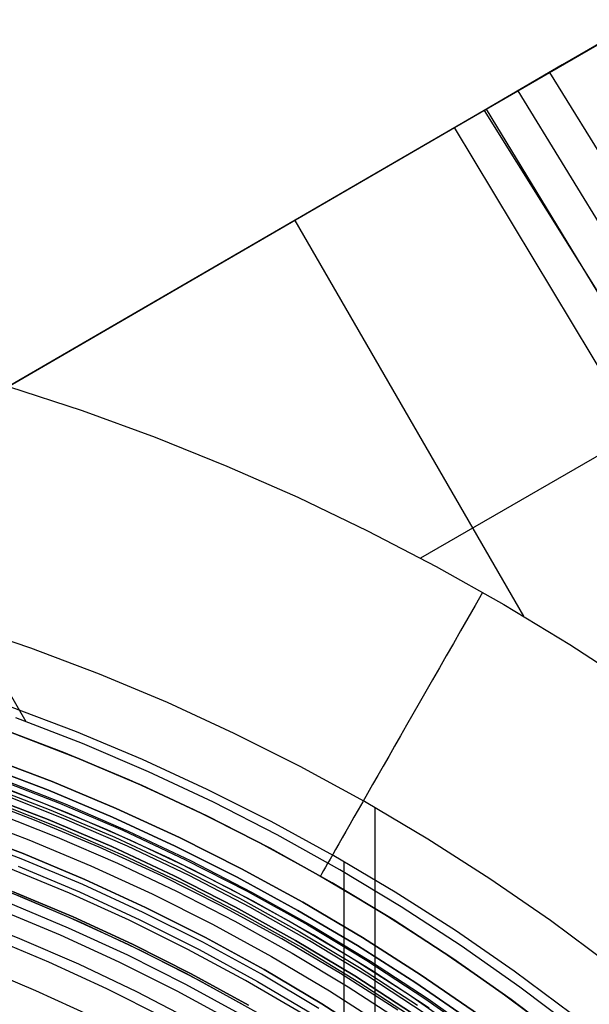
# Model space of a CAD drawing. Header units: millimetres. Extents: x 8929 to 10091, y -2708 to -1691.
# Tile 192 of 196: x 9536 to 9557, y -1998 to -1962. Entities that reach past the tile are written whole.
import ezdxf

# ---------------------------------------------------------------- set-up
doc = ezdxf.new("R2010")
doc.units = ezdxf.units.MM
for name, color, linetype in [('1', 7, 'Continuous'), ('COLOR EXT', 7, 'Continuous'), ('luz', 7, 'Continuous')]:
    doc.layers.add(name, color=color, linetype=linetype)

msp = doc.modelspace()

# ---------------------------------------------------------------- linework, layer by layer
at = {"layer": '1', "color": 7, "true_color": 0xffffff}
for p, q in [((9558.898, -1961.604, 65.376), (9556.041, -1963.265, 65.744)), ((9555.572, -1963.538, 59.673), (9558.239, -1961.988, 59.335)), ((9556.041, -1963.265, 65.744), (9553.174, -1964.932, 65.998)), ((9552.092, -1965.561, 59.909), (9555.572, -1963.538, 59.673)), ((9555.572, -1963.538, 59.673), (9617.125, -2063.412, 59.894)), ((9554.414, -1964.211, 59.791), (9615.596, -2064.315, 59.902)), ((9553.174, -1964.932, 65.998), (9535.764, -1975.053, 65.998)), ((9553.174, -1964.932, 65.998), (9615.332, -2064.47, 65.998)), ((9553.254, -1964.885, 59.87), (9574.491, -1999.924, 59.883)), ((9535.764, -1975.053, 59.909), (9552.092, -1965.561, 59.909)), ((9569.747, -1994.933, 59.909), (9552.092, -1965.561, 59.909)), ((9546.24, -1968.962, 59.909), (9554.618, -1983.472, 59.909)), ((9528.158, -1973.064, 65.998), (9536.398, -1987.336, 65.998)), ((9535.764, -1975.053, 59.909), (9538.459, -1975.938, 59.909)), ((9538.459, -1975.938, 59.909), (9541.124, -1976.911, 59.909)), ((9541.124, -1976.911, 59.909), (9543.755, -1977.97, 59.909)), ((9558.816, -1976.748, 59.909), (9550.852, -1981.346, 59.909)), ((9543.755, -1977.97, 59.909), (9546.351, -1979.114, 59.909)), ((9546.351, -1979.114, 59.909), (9548.908, -1980.342, 59.909)), ((9548.908, -1980.342, 59.909), (9551.424, -1981.653, 59.909)), ((9551.424, -1981.653, 59.909), (9553.895, -1983.045, 59.909)), ((9553.123, -1982.599, 59.909), (9552.851, -1983.076, 59.747)), ((9552.851, -1983.076, 59.747), (9552.581, -1983.547, 59.566)), ((9553.895, -1983.045, 59.909), (9556.32, -1984.517, 59.909)), ((9552.581, -1983.547, 59.566), (9552.315, -1984.013, 59.366)), ((9536.572, -1984.642, 69.704), (9534.02, -1983.774, 69.704)), ((9552.315, -1984.013, 59.366), (9552.052, -1984.473, 59.148)), ((9539.093, -1985.598, 69.704), (9536.572, -1984.642, 69.704)), ((9552.052, -1984.473, 59.148), (9551.793, -1984.926, 58.912)), ((9556.32, -1984.517, 59.909), (9558.695, -1986.067, 59.909)), ((9551.793, -1984.926, 58.912), (9551.539, -1985.372, 58.658)), ((9551.539, -1985.372, 58.658), (9551.288, -1985.81, 58.387)), ((9541.579, -1986.64, 69.704), (9539.093, -1985.598, 69.704)), ((9551.288, -1985.81, 58.387), (9551.043, -1986.24, 58.098)), ((9551.043, -1986.24, 58.098), (9550.803, -1986.66, 57.793)), ((9538.247, -1987.716, 71.704), (9535.8, -1986.788, 71.704)), ((9544.027, -1987.768, 69.704), (9541.579, -1986.64, 69.704)), ((9550.803, -1986.66, 57.793), (9550.568, -1987.071, 57.471)), ((9550.568, -1987.071, 57.471), (9550.338, -1987.473, 57.133)), ((9538.472, -1988.145, 65.998), (9536.023, -1987.197, 65.998)), ((9550.338, -1987.473, 57.133), (9550.115, -1987.864, 56.779)), ((9535.832, -1987.719, 46.606), (9538.263, -1988.66, 46.606)), ((9538.263, -1988.66, 34.804), (9535.832, -1987.719, 34.804)), ((9538.263, -1988.66, 40.705), (9535.832, -1987.719, 40.705)), ((9540.661, -1988.728, 71.704), (9538.247, -1987.716, 71.704)), ((9546.435, -1988.979, 69.704), (9544.027, -1987.768, 69.704)), ((9550.115, -1987.864, 56.779), (9549.898, -1988.244, 56.41)), ((9540.887, -1989.178, 65.998), (9538.472, -1988.145, 65.998)), ((9549.898, -1988.244, 56.41), (9549.687, -1988.613, 56.026)), ((9549.687, -1988.613, 56.026), (9549.483, -1988.971, 55.628)), ((9538.263, -1988.66, 46.606), (9540.66, -1989.685, 46.606)), ((9540.66, -1989.685, 34.804), (9538.263, -1988.66, 34.804)), ((9540.66, -1989.685, 40.705), (9538.263, -1988.66, 40.705)), ((9543.038, -1989.822, 71.704), (9540.661, -1988.728, 71.704)), ((9548.8, -1990.273, 69.704), (9546.435, -1988.979, 69.704)), ((9549.483, -1988.971, 55.628), (9549.285, -1989.316, 55.216)), ((9543.264, -1990.294, 65.998), (9540.887, -1989.178, 65.998)), ((9549.285, -1989.316, 55.216), (9549.095, -1989.649, 54.79)), ((9540.66, -1989.685, 46.606), (9543.019, -1990.792, 46.606)), ((9543.019, -1990.792, 34.804), (9540.66, -1989.685, 34.804)), ((9543.019, -1990.792, 40.705), (9540.66, -1989.685, 40.705)), ((9549.095, -1989.649, 54.79), (9548.912, -1989.969, 54.352)), ((9545.375, -1990.998, 71.704), (9543.038, -1989.822, 71.704)), ((9548.912, -1989.969, 54.352), (9548.737, -1990.275, 53.901)), ((9545.601, -1991.491, 65.998), (9543.264, -1990.294, 65.998)), ((9548.737, -1990.275, 53.901), (9548.57, -1990.568, 53.438)), ((9551.119, -1991.647, 69.704), (9548.8, -1990.273, 69.704)), ((9543.019, -1990.792, 46.606), (9545.339, -1991.981, 46.606)), ((9545.339, -1991.981, 34.804), (9543.019, -1990.792, 34.804)), ((9545.339, -1991.981, 40.705), (9543.019, -1990.792, 40.705)), ((9548.57, -1990.568, 53.438), (9548.411, -1990.847, 52.964)), ((9549.19, -2027.692, 69.704), (9549.19, -1990.496, 69.704)), ((9547.671, -1992.254, 71.704), (9545.375, -1990.998, 71.704)), ((9548.26, -1991.112, 52.479), (9548.117, -1991.361, 51.984)), ((9548.411, -1990.847, 52.964), (9548.26, -1991.112, 52.479)), ((9547.895, -1992.77, 65.998), (9545.601, -1991.491, 65.998)), ((9548.117, -1991.361, 51.984), (9547.982, -1991.596, 51.479)), ((9547.857, -1991.816, 50.965), (9547.74, -1992.021, 50.443)), ((9547.982, -1991.596, 51.479), (9547.857, -1991.816, 50.965)), ((9553.389, -1993.101, 69.704), (9551.119, -1991.647, 69.704)), ((9545.339, -1991.981, 46.606), (9547.616, -1993.25, 46.606)), ((9547.616, -1993.25, 34.804), (9545.339, -1991.981, 34.804)), ((9547.616, -1993.25, 40.705), (9545.339, -1991.981, 40.705)), ((9547.632, -1992.209, 49.913), (9547.534, -1992.382, 49.376)), ((9547.74, -1992.021, 50.443), (9547.632, -1992.209, 49.913)), ((9547.444, -1992.538, 48.833), (9547.364, -1992.678, 48.283)), ((9547.534, -1992.382, 49.376), (9547.444, -1992.538, 48.833)), ((9549.922, -1993.589, 71.704), (9547.671, -1992.254, 71.704)), ((9548.05, -2123.77, 71.704), (9548.05, -1992.471, 71.704)), ((9536.189, -1993.753, 42.804), (9533.936, -1992.881, 42.804)), ((9536.189, -1993.753, 51.854), (9533.936, -1992.881, 51.854)), ((9547.233, -1992.909, 47.169), (9547.181, -1992.999, 46.606)), ((9547.294, -1992.802, 47.728), (9547.233, -1992.909, 47.169)), ((9547.364, -1992.678, 48.283), (9547.294, -1992.802, 47.728)), ((9550.143, -1994.127, 65.998), (9547.895, -1992.77, 65.998)), ((9547.181, -1992.999, 34.804), (9547.181, -1992.999, 46.606)), ((9547.616, -1993.25, 46.606), (9549.848, -1994.597, 46.606)), ((9549.848, -1994.597, 34.804), (9547.616, -1993.25, 34.804)), ((9549.848, -1994.597, 40.705), (9547.616, -1993.25, 40.705)), ((9555.607, -1994.632, 69.704), (9553.389, -1993.101, 69.704)), ((9537.984, -1994.514, 60.904), (9535.793, -1993.594, 60.904)), ((9538.123, -1994.5, 46.153), (9535.91, -1993.572, 46.153)), ((9535.91, -1993.572, 53.153), (9538.123, -1994.5, 53.153)), ((9538.123, -1994.5, 49.653), (9535.91, -1993.572, 49.653)), ((9552.126, -1995, 71.704), (9549.922, -1993.589, 71.704)), ((9535.75, -1993.973, 138.188), (9537.949, -1994.895, 138.188)), ((9538.409, -1994.703, 42.804), (9536.189, -1993.753, 42.804)), ((9538.409, -1994.703, 51.854), (9536.189, -1993.753, 51.854)), ((9552.342, -1995.561, 65.998), (9550.143, -1994.127, 65.998)), ((9536.169, -1995.297, 44.653), (9534.104, -1994.467, 44.653)), ((9540.143, -1995.509, 60.904), (9537.984, -1994.514, 60.904)), ((9540.302, -1995.503, 46.153), (9538.123, -1994.5, 46.153)), ((9538.123, -1994.5, 53.153), (9540.302, -1995.503, 53.153)), ((9540.302, -1995.503, 49.653), (9538.123, -1994.5, 49.653)), ((9540.596, -1995.73, 42.804), (9538.409, -1994.703, 42.804)), ((9540.596, -1995.73, 51.854), (9538.409, -1994.703, 51.854)), ((9549.848, -1994.597, 46.606), (9552.031, -1996.021, 46.606)), ((9552.031, -1996.021, 34.804), (9549.848, -1994.597, 34.804)), ((9552.031, -1996.021, 40.705), (9549.848, -1994.597, 40.705)), ((9557.772, -1996.239, 69.704), (9555.607, -1994.632, 69.704)), ((9537.949, -1994.895, 138.188), (9540.114, -1995.893, 138.188)), ((9554.28, -1996.487, 71.704), (9552.126, -1995, 71.704)), ((9538.33, -1996.236, 44.653), (9536.169, -1995.297, 44.653)), ((9538.33, -1996.236, 44.653), (9536.169, -1995.297, 44.653)), ((9542.266, -1996.577, 60.904), (9540.143, -1995.509, 60.904)), ((9542.445, -1996.582, 46.153), (9540.302, -1995.503, 46.153)), ((9540.302, -1995.503, 53.153), (9542.445, -1996.582, 53.153)), ((9542.445, -1996.582, 49.653), (9540.302, -1995.503, 49.653)), ((9542.746, -1996.831, 42.804), (9540.596, -1995.73, 42.804)), ((9542.746, -1996.831, 51.854), (9540.596, -1995.73, 51.854)), ((9554.491, -1997.071, 65.998), (9552.342, -1995.561, 65.998)), ((9540.114, -1995.893, 138.188), (9542.244, -1996.964, 138.188)), ((9552.031, -1996.021, 46.606), (9554.164, -1997.52, 46.606)), ((9554.164, -1997.52, 34.804), (9552.031, -1996.021, 34.804)), ((9554.164, -1997.52, 40.705), (9552.031, -1996.021, 40.705)), ((9540.457, -1997.25, 44.653), (9538.33, -1996.236, 44.653)), ((9540.457, -1997.25, 44.653), (9538.33, -1996.236, 44.653)), ((9556.381, -1998.047, 71.704), (9554.28, -1996.487, 71.704)), ((9544.352, -1997.717, 60.904), (9542.266, -1996.577, 60.904)), ((9544.55, -1997.733, 46.153), (9542.445, -1996.582, 46.153)), ((9542.445, -1996.582, 53.153), (9544.55, -1997.733, 53.153)), ((9544.55, -1997.733, 49.653), (9542.445, -1996.582, 49.653)), ((9544.856, -1998.007, 42.804), (9542.746, -1996.831, 42.804)), ((9544.856, -1998.007, 51.854), (9542.746, -1996.831, 51.854)), ((9542.548, -1998.336, 44.653), (9540.457, -1997.25, 44.653)), ((9542.548, -1998.336, 44.653), (9540.457, -1997.25, 44.653)), ((9542.244, -1996.964, 138.188), (9544.336, -1998.108, 138.188)), ((9556.586, -1998.655, 65.998), (9554.491, -1997.071, 65.998)), ((9554.164, -1997.52, 46.606), (9556.243, -1999.092, 46.606)), ((9556.243, -1999.092, 34.804), (9554.164, -1997.52, 34.804)), ((9556.243, -1999.092, 40.705), (9554.164, -1997.52, 40.705))]:
    msp.add_line(p, q, dxfattribs=at)
at = {"layer": 'COLOR EXT', "color": 30, "true_color": 0xff8d00}
for p, q in [((9535.357, -1987.546, 34.804), (9537.778, -1988.464, 34.804)), ((9535.357, -1987.546, -30.696), (9537.778, -1988.464, -30.696)), ((9535.357, -1987.546, 2.054), (9537.778, -1988.464, 2.054)), ((9537.778, -1988.464, 34.804), (9540.166, -1989.465, 34.804)), ((9537.778, -1988.464, -30.696), (9540.166, -1989.465, -30.696)), ((9537.778, -1988.464, 2.054), (9540.166, -1989.465, 2.054)), ((9534.968, -1988.628, -28.696), (9537.352, -1989.532, -28.696)), ((9537.352, -1989.532, -30.696), (9534.968, -1988.628, -30.696)), ((9534.968, -1988.628, -29.696), (9537.352, -1989.532, -29.696)), ((9534.68, -1989.428, 34.804), (9537.036, -1990.322, 34.804)), ((9534.68, -1989.428, 28.204), (9537.036, -1990.322, 28.204)), ((9537.352, -1989.532, -28.696), (9539.703, -1990.518, -28.696)), ((9539.703, -1990.518, -30.696), (9537.352, -1989.532, -30.696)), ((9537.352, -1989.532, -29.696), (9539.703, -1990.518, -29.696)), ((9540.166, -1989.465, 34.804), (9542.517, -1990.548, 34.804)), ((9540.166, -1989.465, -30.696), (9542.517, -1990.548, -30.696)), ((9540.166, -1989.465, 2.054), (9542.517, -1990.548, 2.054)), ((9537.816, -1990.909, -28.696), (9535.485, -1989.989, -28.696)), ((9537.912, -1990.678, 21.604), (9535.572, -1989.755, 21.604)), ((9535.39, -1990.336, -4.596), (9537.679, -1991.239, -4.596)), ((9537.036, -1990.322, 34.804), (9539.36, -1991.296, 34.804)), ((9537.036, -1990.322, 28.204), (9539.36, -1991.296, 28.204)), ((9535.309, -1990.687, 19.504), (9537.543, -1991.569, 19.504)), ((9540.219, -1991.68, 21.604), (9537.912, -1990.678, 21.604)), ((9539.703, -1990.518, -28.696), (9542.018, -1991.584, -28.696)), ((9542.018, -1991.584, -30.696), (9539.703, -1990.518, -30.696)), ((9539.703, -1990.518, -29.696), (9542.018, -1991.584, -29.696)), ((9542.517, -1990.548, 34.804), (9544.83, -1991.712, 34.804)), ((9542.517, -1990.548, -30.696), (9544.83, -1991.712, -30.696)), ((9542.517, -1990.548, 2.054), (9544.83, -1991.712, 2.054)), ((9540.115, -1991.907, -28.696), (9537.816, -1990.909, -28.696)), ((9537.679, -1991.239, -4.596), (9539.937, -1992.219, -4.596)), ((9539.36, -1991.296, 34.804), (9541.65, -1992.35, 34.804)), ((9539.36, -1991.296, 28.204), (9541.65, -1992.35, 28.204)), ((9537.543, -1991.569, 19.504), (9539.745, -1992.525, 19.504)), ((9542.489, -1992.761, 21.604), (9540.219, -1991.68, 21.604)), ((9542.018, -1991.584, -28.696), (9544.296, -1992.73, -28.696)), ((9544.296, -1992.73, -30.696), (9542.018, -1991.584, -30.696)), ((9542.018, -1991.584, -29.696), (9544.296, -1992.73, -29.696)), ((9544.83, -1991.712, 34.804), (9547.102, -1992.954, 34.804)), ((9544.83, -1991.712, -30.696), (9547.102, -1992.954, -30.696)), ((9544.83, -1991.712, 2.054), (9547.102, -1992.954, 2.054)), ((9539.937, -1992.219, -4.596), (9542.159, -1993.275, -4.596)), ((9542.377, -1992.985, -28.696), (9540.115, -1991.907, -28.696)), ((9539.745, -1992.525, 19.504), (9541.915, -1993.553, 19.504)), ((9541.65, -1992.35, 34.804), (9543.901, -1993.482, 34.804)), ((9541.65, -1992.35, 28.204), (9543.901, -1993.482, 28.204)), ((9544.722, -1993.92, 21.604), (9542.489, -1992.761, 21.604)), ((9544.296, -1992.73, -28.696), (9546.532, -1993.953, -28.696)), ((9546.532, -1993.953, -30.696), (9544.296, -1992.73, -30.696)), ((9544.296, -1992.73, -29.696), (9546.532, -1993.953, -29.696)), ((9547.102, -1992.954, 34.804), (9549.329, -1994.274, 34.804)), ((9547.102, -1992.954, -30.696), (9549.329, -1994.274, -30.696)), ((9547.102, -1992.954, 2.054), (9549.329, -1994.274, 2.054)), ((9542.159, -1993.275, -4.596), (9544.345, -1994.407, -4.596)), ((9544.602, -1994.139, -28.696), (9542.377, -1992.985, -28.696)), ((9541.915, -1993.553, 19.504), (9544.049, -1994.654, 19.504)), ((9543.901, -1993.482, 34.804), (9546.112, -1994.692, 34.804)), ((9543.901, -1993.482, 28.204), (9546.112, -1994.692, 28.204)), ((9546.913, -1995.155, 21.604), (9544.722, -1993.92, 21.604)), ((9546.532, -1993.953, -28.696), (9548.725, -1995.253, -28.696)), ((9548.725, -1995.253, -30.696), (9546.532, -1993.953, -30.696)), ((9546.532, -1993.953, -29.696), (9548.725, -1995.253, -29.696)), ((9546.785, -1995.37, -28.696), (9544.602, -1994.139, -28.696)), ((9549.329, -1994.274, 34.804), (9551.509, -1995.671, 34.804)), ((9549.329, -1994.274, -30.696), (9551.509, -1995.671, -30.696)), ((9549.329, -1994.274, 2.054), (9551.509, -1995.671, 2.054)), ((9544.049, -1994.654, 19.504), (9546.145, -1995.824, 19.504)), ((9544.345, -1994.407, -4.596), (9546.49, -1995.612, -4.596)), ((9546.112, -1994.692, 34.804), (9548.279, -1995.977, 34.804)), ((9546.112, -1994.692, 28.204), (9548.279, -1995.977, 28.204)), ((9548.924, -1996.675, -28.696), (9546.785, -1995.37, -28.696)), ((9549.06, -1996.465, 21.604), (9546.913, -1995.155, 21.604)), ((9548.725, -1995.253, -28.696), (9550.872, -1996.628, -28.696)), ((9550.872, -1996.628, -30.696), (9548.725, -1995.253, -30.696)), ((9548.725, -1995.253, -29.696), (9550.872, -1996.628, -29.696)), ((9546.145, -1995.824, 19.504), (9548.201, -1997.064, 19.504)), ((9546.49, -1995.612, -4.596), (9548.594, -1996.889, -4.596)), ((9551.509, -1995.671, 34.804), (9553.64, -1997.142, 34.804)), ((9551.509, -1995.671, -30.696), (9553.64, -1997.142, -30.696)), ((9551.509, -1995.671, 2.054), (9553.64, -1997.142, 2.054)), ((9548.279, -1995.977, 34.804), (9550.402, -1997.336, 34.804)), ((9548.279, -1995.977, 28.204), (9550.402, -1997.336, 28.204)), ((9551.16, -1997.848, 21.604), (9549.06, -1996.465, 21.604)), ((9548.594, -1996.889, -4.596), (9550.653, -1998.237, -4.596)), ((9551.018, -1998.053, -28.696), (9548.924, -1996.675, -28.696)), ((9550.872, -1996.628, -28.696), (9552.97, -1998.077, -28.696)), ((9552.97, -1998.077, -30.696), (9550.872, -1996.628, -30.696)), ((9550.872, -1996.628, -29.696), (9552.97, -1998.077, -29.696)), ((9548.201, -1997.064, 19.504), (9550.215, -1998.372, 19.504)), ((9553.64, -1997.142, 34.804), (9555.719, -1998.685, 34.804)), ((9553.64, -1997.142, -30.696), (9555.719, -1998.685, -30.696)), ((9553.64, -1997.142, 2.054), (9555.719, -1998.685, 2.054)), ((9550.402, -1997.336, 34.804), (9552.476, -1998.768, 34.804)), ((9550.402, -1997.336, 28.204), (9552.476, -1998.768, 28.204))]:
    msp.add_line(p, q, dxfattribs=at)
at = {"layer": 'luz', "color": 7, "true_color": 0xffffff}
for p, q in [((9534.849, -1988.957, -30.696), (9537.222, -1989.857, -30.696)), ((9537.222, -1989.857, -28.896), (9534.849, -1988.957, -28.896)), ((9537.222, -1989.857, -29.796), (9534.849, -1988.957, -29.796)), ((9534.946, -1989.675, -26.507), (9537.315, -1990.587, -26.518)), ((9534.946, -1989.675, -24.507), (9537.315, -1990.587, -24.518)), ((9534.946, -1989.675, -27.094), (9537.315, -1990.587, -27.105)), ((9534.946, -1989.675, -25.094), (9537.315, -1990.587, -25.105)), ((9535.257, -1989.408, -26.716), (9537.621, -1990.324, -26.727)), ((9535.257, -1989.408, -24.716), (9537.621, -1990.324, -24.727)), ((9535.257, -1989.408, -26.889), (9537.621, -1990.324, -26.9)), ((9535.257, -1989.408, -24.889), (9537.621, -1990.324, -24.9)), ((9535.488, -1989.44, -26.804), (9537.834, -1990.357, -26.815)), ((9535.488, -1989.44, -24.804), (9537.834, -1990.357, -24.815)), ((9537.215, -1990.932, -26.31), (9534.861, -1990.025, -26.298)), ((9537.215, -1990.932, -24.31), (9534.861, -1990.025, -24.298)), ((9534.861, -1990.025, -27.298), (9537.215, -1990.932, -27.31)), ((9534.861, -1990.025, -25.298), (9537.215, -1990.932, -25.31)), ((9537.215, -1990.932, -23.196), (9534.861, -1990.025, -23.196)), ((9534.861, -1990.025, -28.896), (9537.215, -1990.932, -28.896)), ((9537.215, -1990.932, -23.94), (9534.861, -1990.025, -23.94)), ((9537.215, -1990.932, -25.946), (9534.861, -1990.025, -25.946)), ((9537.215, -1990.932, -28.052), (9534.861, -1990.025, -28.052)), ((9537.222, -1989.857, -30.696), (9539.562, -1990.838, -30.696)), ((9539.562, -1990.838, -28.896), (9537.222, -1989.857, -28.896)), ((9539.562, -1990.838, -29.796), (9537.222, -1989.857, -29.796)), ((9536.777, -1990.972, -30.696), (9534.443, -1990.087, -30.696)), ((9537.621, -1990.324, -26.727), (9539.951, -1991.322, -26.738)), ((9537.621, -1990.324, -24.727), (9539.951, -1991.322, -24.738)), ((9537.621, -1990.324, -26.9), (9539.951, -1991.322, -26.911)), ((9537.621, -1990.324, -24.9), (9539.951, -1991.322, -24.911)), ((9537.834, -1990.357, -26.815), (9540.146, -1991.355, -26.825)), ((9537.834, -1990.357, -24.815), (9540.146, -1991.355, -24.825)), ((9534.189, -1990.792, -31.218), (9536.499, -1991.668, -31.218)), ((9537.315, -1990.587, -26.518), (9539.652, -1991.58, -26.529)), ((9537.315, -1990.587, -24.518), (9539.652, -1991.58, -24.529)), ((9537.315, -1990.587, -27.105), (9539.652, -1991.58, -27.116)), ((9537.315, -1990.587, -25.105), (9539.652, -1991.58, -25.116)), ((9539.079, -1991.937, -30.696), (9536.777, -1990.972, -30.696)), ((9539.537, -1991.921, -26.321), (9537.215, -1990.932, -26.31)), ((9539.537, -1991.921, -24.321), (9537.215, -1990.932, -24.31)), ((9537.215, -1990.932, -27.31), (9539.537, -1991.921, -27.321)), ((9537.215, -1990.932, -25.31), (9539.537, -1991.921, -25.321)), ((9539.537, -1991.921, -23.196), (9537.215, -1990.932, -23.196)), ((9537.215, -1990.932, -28.896), (9539.537, -1991.921, -28.896)), ((9539.537, -1991.921, -23.94), (9537.215, -1990.932, -23.94)), ((9539.537, -1991.921, -25.946), (9537.215, -1990.932, -25.946)), ((9539.537, -1991.921, -28.052), (9537.215, -1990.932, -28.052)), ((9539.562, -1990.838, -30.696), (9541.866, -1991.9, -30.696)), ((9541.866, -1991.9, -28.896), (9539.562, -1990.838, -28.896)), ((9541.866, -1991.9, -29.796), (9539.562, -1990.838, -29.796)), ((9536.221, -1992.365, -30.696), (9533.936, -1991.498, -30.696)), ((9536.295, -1992.179, -25.957), (9534.003, -1991.31, -25.957)), ((9534.003, -1991.31, -23.196), (9536.295, -1992.179, -23.196)), ((9536.295, -1992.179, -24.577), (9534.003, -1991.31, -24.577)), ((9539.951, -1991.322, -26.738), (9542.246, -1992.4, -26.749)), ((9539.951, -1991.322, -24.738), (9542.246, -1992.4, -24.749)), ((9539.951, -1991.322, -26.911), (9542.246, -1992.4, -26.922)), ((9539.951, -1991.322, -24.911), (9542.246, -1992.4, -24.922)), ((9540.146, -1991.355, -26.825), (9542.423, -1992.432, -26.837)), ((9540.146, -1991.355, -24.825), (9542.423, -1992.432, -24.837)), ((9536.499, -1991.668, -31.218), (9538.777, -1992.623, -31.218)), ((9539.652, -1991.58, -26.529), (9541.952, -1992.655, -26.541)), ((9539.652, -1991.58, -24.529), (9541.952, -1992.655, -24.541)), ((9539.652, -1991.58, -27.116), (9541.952, -1992.655, -27.127)), ((9539.652, -1991.58, -25.116), (9541.952, -1992.655, -25.127)), ((9538.555, -1993.127, -25.957), (9536.295, -1992.179, -25.957)), ((9536.295, -1992.179, -23.196), (9538.555, -1993.127, -23.196)), ((9538.555, -1993.127, -24.577), (9536.295, -1992.179, -24.577)), ((9541.346, -1992.981, -30.696), (9539.079, -1991.937, -30.696)), ((9541.822, -1992.99, -26.332), (9539.537, -1991.921, -26.321)), ((9541.822, -1992.99, -24.332), (9539.537, -1991.921, -24.321)), ((9539.537, -1991.921, -27.321), (9541.822, -1992.99, -27.332)), ((9539.537, -1991.921, -25.321), (9541.822, -1992.99, -25.332)), ((9541.822, -1992.99, -23.196), (9539.537, -1991.921, -23.196)), ((9539.537, -1991.921, -28.896), (9541.822, -1992.99, -28.896)), ((9541.822, -1992.99, -23.94), (9539.537, -1991.921, -23.94)), ((9541.822, -1992.99, -25.946), (9539.537, -1991.921, -25.946)), ((9541.822, -1992.99, -28.052), (9539.537, -1991.921, -28.052)), ((9541.866, -1991.9, -30.696), (9544.133, -1993.04, -30.696)), ((9544.133, -1993.04, -28.896), (9541.866, -1991.9, -28.896)), ((9544.133, -1993.04, -29.796), (9541.866, -1991.9, -29.796)), ((9538.475, -1993.31, -30.696), (9536.221, -1992.365, -30.696)), ((9542.246, -1992.4, -26.749), (9544.502, -1993.556, -26.76)), ((9542.246, -1992.4, -24.749), (9544.502, -1993.556, -24.76)), ((9542.246, -1992.4, -26.922), (9544.502, -1993.556, -26.933)), ((9542.246, -1992.4, -24.922), (9544.502, -1993.556, -24.933)), ((9542.423, -1992.432, -26.837), (9544.662, -1993.586, -26.848)), ((9542.423, -1992.432, -24.837), (9544.662, -1993.586, -24.848)), ((9537.989, -1993.627, -26.421), (9535.771, -1992.709, -26.421)), ((9536.11, -1992.643, -26.457), (9538.354, -1993.584, -26.457)), ((9538.777, -1992.623, -31.218), (9541.02, -1993.656, -31.218)), ((9541.952, -1992.655, -26.541), (9544.213, -1993.808, -26.552)), ((9541.952, -1992.655, -24.541), (9544.213, -1993.808, -24.552)), ((9541.952, -1992.655, -27.127), (9544.213, -1993.808, -27.139)), ((9541.952, -1992.655, -25.127), (9544.213, -1993.808, -25.139)), ((9540.695, -1994.332, -30.696), (9538.475, -1993.31, -30.696)), ((9540.782, -1994.152, -25.957), (9538.555, -1993.127, -25.957)), ((9538.555, -1993.127, -23.196), (9540.782, -1994.152, -23.196)), ((9540.782, -1994.152, -24.577), (9538.555, -1993.127, -24.577)), ((9543.575, -1994.102, -30.696), (9541.346, -1992.981, -30.696)), ((9544.069, -1994.137, -26.344), (9541.822, -1992.99, -26.332)), ((9544.069, -1994.137, -24.344), (9541.822, -1992.99, -24.332)), ((9541.822, -1992.99, -27.332), (9544.069, -1994.137, -27.344)), ((9541.822, -1992.99, -25.332), (9544.069, -1994.137, -25.344)), ((9544.069, -1994.137, -23.196), (9541.822, -1992.99, -23.196)), ((9541.822, -1992.99, -28.896), (9544.069, -1994.137, -28.896)), ((9544.069, -1994.137, -23.94), (9541.822, -1992.99, -23.94)), ((9544.069, -1994.137, -25.946), (9541.822, -1992.99, -25.946)), ((9544.069, -1994.137, -28.052), (9541.822, -1992.99, -28.052)), ((9544.133, -1993.04, -30.696), (9546.359, -1994.257, -30.696)), ((9546.359, -1994.257, -28.896), (9544.133, -1993.04, -28.896)), ((9546.359, -1994.257, -29.796), (9544.133, -1993.04, -29.796)), ((9540.175, -1994.621, -26.421), (9537.989, -1993.627, -26.421)), ((9538.354, -1993.584, -26.457), (9540.565, -1994.602, -26.457)), ((9541.02, -1993.656, -31.218), (9543.227, -1994.766, -31.218)), ((9544.502, -1993.556, -26.76), (9546.716, -1994.79, -26.772)), ((9544.502, -1993.556, -24.76), (9546.716, -1994.79, -24.772)), ((9544.502, -1993.556, -26.933), (9546.716, -1994.79, -26.945)), ((9544.502, -1993.556, -24.933), (9546.716, -1994.79, -24.945)), ((9544.662, -1993.586, -26.848), (9546.86, -1994.816, -26.859)), ((9544.662, -1993.586, -24.848), (9546.86, -1994.816, -24.859)), ((9544.213, -1993.808, -26.552), (9546.433, -1995.04, -26.564)), ((9544.213, -1993.808, -24.552), (9546.433, -1995.04, -24.564)), ((9544.213, -1993.808, -27.139), (9546.433, -1995.04, -27.15)), ((9544.213, -1993.808, -25.139), (9546.433, -1995.04, -25.15)), ((9537.66, -1995.163, -29.289), (9535.47, -1994.245, -29.289)), ((9542.878, -1995.43, -30.696), (9540.695, -1994.332, -30.696)), ((9542.971, -1995.253, -25.957), (9540.782, -1994.152, -25.957)), ((9540.782, -1994.152, -23.196), (9542.971, -1995.253, -23.196)), ((9542.971, -1995.253, -24.577), (9540.782, -1994.152, -24.577)), ((9545.765, -1995.3, -30.696), (9543.575, -1994.102, -30.696)), ((9546.275, -1995.362, -26.356), (9544.069, -1994.137, -26.344)), ((9546.275, -1995.362, -24.356), (9544.069, -1994.137, -24.344)), ((9544.069, -1994.137, -27.344), (9546.275, -1995.362, -27.356)), ((9544.069, -1994.137, -25.344), (9546.275, -1995.362, -25.356)), ((9546.275, -1995.362, -23.196), (9544.069, -1994.137, -23.196)), ((9544.069, -1994.137, -28.896), (9546.275, -1995.362, -28.896)), ((9546.275, -1995.362, -23.94), (9544.069, -1994.137, -23.94)), ((9546.275, -1995.362, -25.946), (9544.069, -1994.137, -25.946)), ((9546.275, -1995.362, -28.052), (9544.069, -1994.137, -28.052)), ((9546.359, -1994.257, -30.696), (9548.542, -1995.551, -30.696)), ((9548.542, -1995.551, -28.896), (9546.359, -1994.257, -28.896)), ((9548.542, -1995.551, -29.796), (9546.359, -1994.257, -29.796)), ((9542.325, -1995.69, -26.421), (9540.175, -1994.621, -26.421)), ((9540.565, -1994.602, -26.457), (9542.739, -1995.696, -26.457)), ((9543.227, -1994.766, -31.218), (9545.394, -1995.952, -31.218)), ((9546.433, -1995.04, -26.564), (9548.609, -1996.349, -26.575)), ((9546.433, -1995.04, -24.564), (9548.609, -1996.349, -24.575)), ((9546.433, -1995.04, -27.15), (9548.609, -1996.349, -27.162)), ((9546.433, -1995.04, -25.15), (9548.609, -1996.349, -25.162)), ((9546.716, -1994.79, -26.772), (9548.887, -1996.1, -26.783)), ((9546.716, -1994.79, -24.772), (9548.887, -1996.1, -24.783)), ((9546.716, -1994.79, -26.945), (9548.887, -1996.1, -26.956)), ((9546.716, -1994.79, -24.945), (9548.887, -1996.1, -24.956)), ((9546.86, -1994.816, -26.859), (9549.014, -1996.121, -26.87)), ((9546.86, -1994.816, -24.859), (9549.014, -1996.121, -24.87)), ((9535.072, -1995.244, -29.575), (9537.227, -1996.148, -29.575)), ((9539.817, -1996.156, -29.289), (9537.66, -1995.163, -29.289)), ((9545.023, -1996.603, -30.696), (9542.878, -1995.43, -30.696)), ((9545.122, -1996.43, -25.957), (9542.971, -1995.253, -25.957)), ((9542.971, -1995.253, -23.196), (9545.122, -1996.43, -23.196)), ((9545.122, -1996.43, -24.577), (9542.971, -1995.253, -24.577)), ((9547.912, -1996.573, -30.696), (9545.765, -1995.3, -30.696)), ((9548.437, -1996.663, -26.367), (9546.275, -1995.362, -26.356)), ((9548.437, -1996.663, -24.367), (9546.275, -1995.362, -24.356)), ((9546.275, -1995.362, -27.356), (9548.437, -1996.663, -27.367)), ((9546.275, -1995.362, -25.356), (9548.437, -1996.663, -25.367)), ((9548.437, -1996.663, -23.196), (9546.275, -1995.362, -23.196)), ((9546.275, -1995.362, -28.896), (9548.437, -1996.663, -28.896)), ((9548.437, -1996.663, -23.94), (9546.275, -1995.362, -23.94)), ((9548.437, -1996.663, -25.946), (9546.275, -1995.362, -25.946)), ((9548.437, -1996.663, -28.052), (9546.275, -1995.362, -28.052)), ((9544.438, -1996.83, -26.421), (9542.325, -1995.69, -26.421)), ((9542.739, -1995.696, -26.457), (9544.874, -1996.864, -26.457)), ((9548.542, -1995.551, -30.696), (9550.678, -1996.92, -30.696)), ((9550.678, -1996.92, -28.896), (9548.542, -1995.551, -28.896)), ((9550.678, -1996.92, -29.796), (9548.542, -1995.551, -29.796)), ((9537.227, -1996.148, -29.575), (9539.35, -1997.125, -29.575)), ((9541.938, -1997.223, -29.289), (9539.817, -1996.156, -29.289)), ((9545.394, -1995.952, -31.218), (9547.519, -1997.211, -31.218)), ((9548.887, -1996.1, -26.783), (9551.011, -1997.485, -26.795)), ((9548.887, -1996.1, -24.783), (9551.011, -1997.485, -24.795)), ((9548.887, -1996.1, -26.956), (9551.011, -1997.485, -26.968)), ((9548.887, -1996.1, -24.956), (9551.011, -1997.485, -24.968)), ((9549.014, -1996.121, -26.87), (9551.122, -1997.5, -26.882)), ((9549.014, -1996.121, -24.87), (9551.122, -1997.5, -24.882)), ((9536.763, -1997.203, -29.883), (9534.644, -1996.315, -29.883)), ((9547.23, -1997.68, -25.957), (9545.122, -1996.43, -25.957)), ((9545.122, -1996.43, -23.196), (9547.23, -1997.68, -23.196)), ((9547.23, -1997.68, -24.577), (9545.122, -1996.43, -24.577)), ((9548.609, -1996.349, -26.575), (9550.738, -1997.732, -26.587)), ((9548.609, -1996.349, -24.575), (9550.738, -1997.732, -24.587)), ((9548.609, -1996.349, -27.162), (9550.738, -1997.732, -27.174)), ((9548.609, -1996.349, -25.162), (9550.738, -1997.732, -25.174)), ((9546.51, -1998.043, -26.421), (9544.438, -1996.83, -26.421)), ((9544.874, -1996.864, -26.457), (9546.968, -1998.105, -26.457)), ((9547.125, -1997.85, -30.696), (9545.023, -1996.603, -30.696)), ((9550.014, -1997.919, -30.696), (9547.912, -1996.573, -30.696)), ((9550.552, -1998.039, -26.379), (9548.437, -1996.663, -26.367)), ((9550.552, -1998.039, -24.379), (9548.437, -1996.663, -24.367)), ((9548.437, -1996.663, -27.367), (9550.552, -1998.039, -27.379)), ((9548.437, -1996.663, -25.367), (9550.552, -1998.039, -25.379)), ((9550.552, -1998.039, -23.196), (9548.437, -1996.663, -23.196)), ((9548.437, -1996.663, -28.896), (9550.552, -1998.039, -28.896)), ((9550.552, -1998.039, -23.94), (9548.437, -1996.663, -23.94)), ((9550.552, -1998.039, -25.946), (9548.437, -1996.663, -25.946)), ((9550.552, -1998.039, -28.052), (9548.437, -1996.663, -28.052)), ((9550.678, -1996.92, -30.696), (9552.767, -1998.361, -30.696)), ((9552.767, -1998.361, -28.896), (9550.678, -1996.92, -28.896)), ((9552.767, -1998.361, -29.796), (9550.678, -1996.92, -29.796)), ((9538.85, -1998.164, -29.883), (9536.763, -1997.203, -29.883)), ((9539.35, -1997.125, -29.575), (9541.438, -1998.175, -29.575)), ((9544.021, -1998.363, -29.289), (9541.938, -1997.223, -29.289)), ((9547.519, -1997.211, -31.218), (9549.599, -1998.543, -31.218)), ((9551.011, -1997.485, -26.795), (9553.086, -1998.942, -26.806)), ((9551.011, -1997.485, -24.795), (9553.086, -1998.942, -24.806)), ((9551.011, -1997.485, -26.968), (9553.086, -1998.942, -26.98)), ((9551.011, -1997.485, -24.968), (9553.086, -1998.942, -24.98)), ((9551.122, -1997.5, -26.882), (9553.181, -1998.95, -26.893)), ((9551.122, -1997.5, -24.882), (9553.181, -1998.95, -24.893)), ((9549.294, -1999.001, -25.957), (9547.23, -1997.68, -25.957)), ((9547.23, -1997.68, -23.196), (9549.294, -1999.001, -23.196)), ((9549.294, -1999.001, -24.577), (9547.23, -1997.68, -24.577))]:
    msp.add_line(p, q, dxfattribs=at)

doc.saveas('drawing.dxf')
